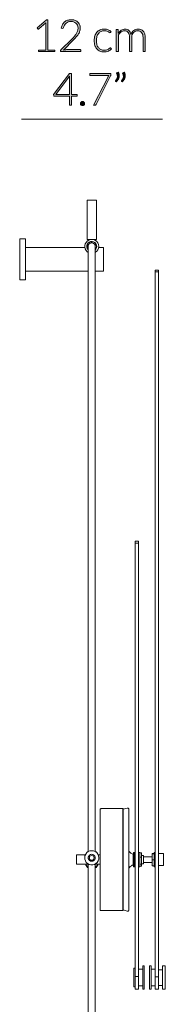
# Model space of a CAD drawing. Header units: inches. Extents: x 15 to 192, y -275 to -14.
# Tile 18 of 18: x 181 to 192, y -96 to -17. Entities that reach past the tile are written whole.
import ezdxf

# ---------------------------------------------------------------- set-up
doc = ezdxf.new("R2010")
doc.units = ezdxf.units.IN
doc.header["$MEASUREMENT"] = 0
doc.layers.add('Capa 1', color=7, linetype='Continuous')

# ---------------------------------------------------------------- blocks, each defined once
blk = doc.blocks.new('block 7')
at = {"layer": 'Capa 1'}
h = blk.add_hatch(color=250, dxfattribs=at)
h.dxf.hatch_style = 2
edge = h.paths.add_edge_path()
edge.add_spline(control_points=[(182.141, -19.025), (182.141, -19.025), (182.726, -19.025), (182.726, -19.025), (182.726, -19.025), (182.726, -16.959), (182.726, -16.959), (182.726, -16.918), (182.728, -16.875), (182.731, -16.829), (182.731, -16.829), (182.17, -17.328), (182.17, -17.328), (182.158, -17.339), (182.144, -17.344), (182.127, -17.344), (182.106, -17.344), (182.091, -17.337), (182.08, -17.322), (182.08, -17.322), (182.028, -17.25), (182.028, -17.25), (182.028, -17.25), (182.764, -16.601), (182.764, -16.601), (182.764, -16.601), (182.897, -16.601), (182.897, -16.601), (182.897, -16.601), (182.897, -19.025), (182.897, -19.025), (182.897, -19.025), (183.452, -19.025), (183.452, -19.025), (183.452, -19.025), (183.452, -19.156), (183.452, -19.156), (183.452, -19.156), (182.141, -19.156), (182.141, -19.156), (182.141, -19.156), (182.141, -19.025), (182.141, -19.025)], knot_values=[0, 0, 0, 0, 1, 1, 1, 2, 2, 2, 3, 3, 3, 4, 4, 4, 5, 5, 5, 6, 6, 6, 7, 7, 7, 8, 8, 8, 9, 9, 9, 10, 10, 10, 11, 11, 11, 12, 12, 12, 13, 13, 13, 14, 14, 14, 14], degree=3, periodic=1)
h = blk.add_hatch(color=250, dxfattribs=at)
h.dxf.hatch_style = 2
edge = h.paths.add_edge_path()
edge.add_spline(control_points=[(184.755, -16.583), (184.852, -16.583), (184.944, -16.597), (185.033, -16.625), (185.12, -16.653), (185.198, -16.696), (185.266, -16.753), (185.333, -16.809), (185.386, -16.881), (185.425, -16.967), (185.465, -17.052), (185.485, -17.153), (185.485, -17.268), (185.485, -17.364), (185.47, -17.453), (185.441, -17.535), (185.411, -17.617), (185.372, -17.696), (185.321, -17.772), (185.271, -17.847), (185.212, -17.921), (185.146, -17.992), (185.079, -18.063), (185.009, -18.136), (184.936, -18.21), (184.936, -18.21), (184.139, -19.023), (184.139, -19.023), (184.178, -19.014), (184.218, -19.007), (184.259, -19.002), (184.301, -18.997), (184.342, -18.995), (184.384, -18.995), (184.384, -18.995), (185.483, -18.995), (185.483, -18.995), (185.502, -18.995), (185.517, -19), (185.529, -19.012), (185.54, -19.023), (185.546, -19.038), (185.546, -19.056), (185.546, -19.056), (185.546, -19.156), (185.546, -19.156), (185.546, -19.156), (183.904, -19.156), (183.904, -19.156), (183.904, -19.156), (183.904, -19.095), (183.904, -19.095), (183.904, -19.082), (183.907, -19.069), (183.914, -19.055), (183.92, -19.041), (183.928, -19.029), (183.938, -19.02), (183.938, -19.02), (184.807, -18.14), (184.807, -18.14), (184.879, -18.067), (184.945, -17.996), (185.006, -17.928), (185.067, -17.86), (185.12, -17.791), (185.166, -17.721), (185.21, -17.652), (185.246, -17.58), (185.272, -17.507), (185.298, -17.434), (185.31, -17.356), (185.31, -17.273), (185.31, -17.18), (185.295, -17.099), (185.263, -17.03), (185.232, -16.961), (185.191, -16.904), (185.139, -16.86), (185.086, -16.815), (185.026, -16.782), (184.959, -16.761), (184.891, -16.739), (184.82, -16.728), (184.746, -16.728), (184.665, -16.728), (184.591, -16.741), (184.523, -16.765), (184.456, -16.79), (184.396, -16.824), (184.344, -16.868), (184.292, -16.911), (184.248, -16.964), (184.214, -17.024), (184.18, -17.085), (184.156, -17.151), (184.143, -17.223), (184.131, -17.265), (184.107, -17.286), (184.071, -17.286), (184.069, -17.286), (184.066, -17.286), (184.062, -17.285), (184.058, -17.284), (184.056, -17.284), (184.053, -17.284), (184.053, -17.284), (183.967, -17.27), (183.967, -17.27), (183.981, -17.161), (184.011, -17.064), (184.056, -16.978), (184.101, -16.893), (184.158, -16.821), (184.226, -16.762), (184.294, -16.704), (184.373, -16.659), (184.463, -16.628), (184.553, -16.598), (184.65, -16.583), (184.755, -16.583)], knot_values=[0, 0, 0, 0, 1, 1, 1, 2, 2, 2, 3, 3, 3, 4, 4, 4, 5, 5, 5, 6, 6, 6, 7, 7, 7, 8, 8, 8, 9, 9, 9, 10, 10, 10, 11, 11, 11, 12, 12, 12, 13, 13, 13, 14, 14, 14, 15, 15, 15, 16, 16, 16, 17, 17, 17, 18, 18, 18, 19, 19, 19, 20, 20, 20, 21, 21, 21, 22, 22, 22, 23, 23, 23, 24, 24, 24, 25, 25, 25, 26, 26, 26, 27, 27, 27, 28, 28, 28, 29, 29, 29, 30, 30, 30, 31, 31, 31, 32, 32, 32, 33, 33, 33, 34, 34, 34, 35, 35, 35, 36, 36, 36, 37, 37, 37, 38, 38, 38, 39, 39, 39, 40, 40, 40, 40], degree=3, periodic=1)
h = blk.add_hatch(color=250, dxfattribs=at)
h.dxf.hatch_style = 2
edge = h.paths.add_edge_path()
edge.add_spline(control_points=[(187.922, -17.606), (187.916, -17.612), (187.91, -17.617), (187.905, -17.621), (187.899, -17.626), (187.892, -17.628), (187.882, -17.628), (187.87, -17.628), (187.854, -17.62), (187.833, -17.603), (187.812, -17.587), (187.784, -17.569), (187.749, -17.55), (187.714, -17.531), (187.671, -17.513), (187.619, -17.497), (187.567, -17.481), (187.503, -17.473), (187.429, -17.473), (187.326, -17.473), (187.234, -17.491), (187.155, -17.528), (187.075, -17.564), (187.008, -17.617), (186.953, -17.685), (186.899, -17.754), (186.857, -17.836), (186.828, -17.933), (186.8, -18.031), (186.785, -18.14), (186.785, -18.261), (186.785, -18.387), (186.8, -18.498), (186.829, -18.595), (186.859, -18.692), (186.9, -18.774), (186.954, -18.841), (187.008, -18.907), (187.074, -18.958), (187.15, -18.993), (187.227, -19.028), (187.312, -19.045), (187.406, -19.045), (187.492, -19.045), (187.564, -19.035), (187.622, -19.014), (187.681, -18.994), (187.728, -18.972), (187.766, -18.948), (187.804, -18.924), (187.834, -18.902), (187.856, -18.881), (187.878, -18.861), (187.896, -18.851), (187.909, -18.851), (187.925, -18.851), (187.937, -18.857), (187.945, -18.869), (187.945, -18.869), (187.992, -18.926), (187.992, -18.926), (187.964, -18.962), (187.93, -18.996), (187.888, -19.027), (187.846, -19.058), (187.798, -19.085), (187.746, -19.108), (187.693, -19.131), (187.635, -19.148), (187.574, -19.161), (187.512, -19.174), (187.448, -19.18), (187.38, -19.18), (187.266, -19.18), (187.162, -19.159), (187.068, -19.118), (186.974, -19.076), (186.893, -19.016), (186.825, -18.938), (186.758, -18.859), (186.705, -18.763), (186.667, -18.649), (186.629, -18.535), (186.61, -18.406), (186.61, -18.261), (186.61, -18.124), (186.629, -17.999), (186.665, -17.887), (186.7, -17.774), (186.753, -17.677), (186.822, -17.595), (186.891, -17.514), (186.975, -17.45), (187.076, -17.405), (187.176, -17.361), (187.291, -17.338), (187.42, -17.338), (187.536, -17.338), (187.64, -17.357), (187.73, -17.394), (187.821, -17.431), (187.9, -17.481), (187.967, -17.545), (187.967, -17.545), (187.922, -17.606), (187.922, -17.606)], knot_values=[0, 0, 0, 0, 1, 1, 1, 2, 2, 2, 3, 3, 3, 4, 4, 4, 5, 5, 5, 6, 6, 6, 7, 7, 7, 8, 8, 8, 9, 9, 9, 10, 10, 10, 11, 11, 11, 12, 12, 12, 13, 13, 13, 14, 14, 14, 15, 15, 15, 16, 16, 16, 17, 17, 17, 18, 18, 18, 19, 19, 19, 20, 20, 20, 21, 21, 21, 22, 22, 22, 23, 23, 23, 24, 24, 24, 25, 25, 25, 26, 26, 26, 27, 27, 27, 28, 28, 28, 29, 29, 29, 30, 30, 30, 31, 31, 31, 32, 32, 32, 33, 33, 33, 34, 34, 34, 35, 35, 35, 35], degree=3, periodic=1)
h = blk.add_hatch(color=250, dxfattribs=at)
h.dxf.hatch_style = 2
edge = h.paths.add_edge_path()
edge.add_spline(control_points=[(188.381, -19.156), (188.381, -19.156), (188.381, -17.367), (188.381, -17.367), (188.381, -17.367), (188.474, -17.367), (188.474, -17.367), (188.505, -17.367), (188.523, -17.382), (188.528, -17.412), (188.528, -17.412), (188.544, -17.671), (188.544, -17.671), (188.579, -17.622), (188.616, -17.577), (188.656, -17.536), (188.695, -17.495), (188.737, -17.46), (188.783, -17.431), (188.827, -17.401), (188.875, -17.378), (188.926, -17.362), (188.977, -17.346), (189.031, -17.338), (189.088, -17.338), (189.218, -17.338), (189.322, -17.376), (189.4, -17.452), (189.478, -17.528), (189.531, -17.634), (189.558, -17.77), (189.58, -17.695), (189.61, -17.631), (189.649, -17.577), (189.688, -17.523), (189.733, -17.479), (189.783, -17.443), (189.833, -17.408), (189.888, -17.382), (189.947, -17.364), (190.007, -17.347), (190.067, -17.338), (190.13, -17.338), (190.218, -17.338), (190.298, -17.353), (190.368, -17.382), (190.439, -17.412), (190.499, -17.455), (190.549, -17.512), (190.599, -17.57), (190.637, -17.641), (190.663, -17.725), (190.689, -17.809), (190.703, -17.905), (190.703, -18.013), (190.703, -18.013), (190.703, -19.156), (190.703, -19.156), (190.703, -19.156), (190.532, -19.156), (190.532, -19.156), (190.532, -19.156), (190.532, -18.013), (190.532, -18.013), (190.532, -17.837), (190.494, -17.704), (190.418, -17.612), (190.343, -17.521), (190.235, -17.475), (190.095, -17.475), (190.032, -17.475), (189.973, -17.486), (189.916, -17.509), (189.859, -17.532), (189.808, -17.566), (189.764, -17.61), (189.721, -17.655), (189.686, -17.712), (189.66, -17.779), (189.634, -17.846), (189.622, -17.924), (189.622, -18.013), (189.622, -18.013), (189.622, -19.156), (189.622, -19.156), (189.622, -19.156), (189.451, -19.156), (189.451, -19.156), (189.451, -19.156), (189.451, -18.013), (189.451, -18.013), (189.451, -17.839), (189.416, -17.706), (189.346, -17.613), (189.277, -17.521), (189.175, -17.475), (189.042, -17.475), (188.945, -17.475), (188.855, -17.504), (188.773, -17.562), (188.69, -17.62), (188.616, -17.701), (188.551, -17.804), (188.551, -17.804), (188.551, -19.156), (188.551, -19.156), (188.551, -19.156), (188.381, -19.156), (188.381, -19.156)], knot_values=[0, 0, 0, 0, 1, 1, 1, 2, 2, 2, 3, 3, 3, 4, 4, 4, 5, 5, 5, 6, 6, 6, 7, 7, 7, 8, 8, 8, 9, 9, 9, 10, 10, 10, 11, 11, 11, 12, 12, 12, 13, 13, 13, 14, 14, 14, 15, 15, 15, 16, 16, 16, 17, 17, 17, 18, 18, 18, 19, 19, 19, 20, 20, 20, 21, 21, 21, 22, 22, 22, 23, 23, 23, 24, 24, 24, 25, 25, 25, 26, 26, 26, 27, 27, 27, 28, 28, 28, 29, 29, 29, 30, 30, 30, 31, 31, 31, 32, 32, 32, 33, 33, 33, 34, 34, 34, 35, 35, 35, 36, 36, 36, 36], degree=3, periodic=1)
h = blk.add_hatch(color=250, dxfattribs=at)
h.dxf.hatch_style = 2
edge = h.paths.add_edge_path()
edge.add_spline(control_points=[(184.774, -22.606), (184.774, -22.606), (185.239, -22.606), (185.239, -22.606), (185.239, -22.606), (185.239, -22.7), (185.239, -22.7), (185.239, -22.713), (185.236, -22.724), (185.228, -22.731), (185.22, -22.739), (185.208, -22.743), (185.191, -22.743), (185.191, -22.743), (184.774, -22.743), (184.774, -22.743), (184.774, -22.743), (184.774, -23.473), (184.774, -23.473), (184.774, -23.473), (184.619, -23.473), (184.619, -23.473), (184.619, -23.473), (184.619, -22.743), (184.619, -22.743), (184.619, -22.743), (183.419, -22.743), (183.419, -22.743), (183.401, -22.743), (183.387, -22.739), (183.378, -22.731), (183.368, -22.724), (183.361, -22.713), (183.358, -22.7), (183.358, -22.7), (183.342, -22.615), (183.342, -22.615), (183.342, -22.615), (184.621, -20.924), (184.621, -20.924), (184.621, -20.924), (184.774, -20.924), (184.774, -20.924), (184.774, -20.924), (184.774, -22.606), (184.774, -22.606)], knot_values=[0, 0, 0, 0, 1, 1, 1, 2, 2, 2, 3, 3, 3, 4, 4, 4, 5, 5, 5, 6, 6, 6, 7, 7, 7, 8, 8, 8, 9, 9, 9, 10, 10, 10, 11, 11, 11, 12, 12, 12, 13, 13, 13, 14, 14, 14, 15, 15, 15, 15], degree=3, periodic=1)
edge = h.paths.add_edge_path()
edge.add_spline(control_points=[(184.619, -21.273), (184.619, -21.253), (184.619, -21.231), (184.621, -21.209), (184.622, -21.186), (184.624, -21.163), (184.628, -21.139), (184.628, -21.139), (183.529, -22.606), (183.529, -22.606), (183.529, -22.606), (184.619, -22.606), (184.619, -22.606), (184.619, -22.606), (184.619, -21.273), (184.619, -21.273)], knot_values=[0, 0, 0, 0, 1, 1, 1, 2, 2, 2, 3, 3, 3, 4, 4, 4, 5, 5, 5, 5], degree=3, periodic=1)
h = blk.add_hatch(color=250, dxfattribs=at)
h.dxf.hatch_style = 2
edge = h.paths.add_edge_path()
edge.add_spline(control_points=[(187.951, -20.928), (187.951, -20.928), (187.951, -21.005), (187.951, -21.005), (187.951, -21.026), (187.949, -21.044), (187.945, -21.058), (187.941, -21.073), (187.936, -21.086), (187.93, -21.097), (187.93, -21.097), (186.763, -23.408), (186.763, -23.408), (186.753, -23.428), (186.74, -23.443), (186.724, -23.455), (186.708, -23.467), (186.686, -23.473), (186.66, -23.473), (186.66, -23.473), (186.543, -23.473), (186.543, -23.473), (186.543, -23.473), (187.718, -21.171), (187.718, -21.171), (187.733, -21.14), (187.752, -21.112), (187.774, -21.086), (187.774, -21.086), (186.306, -21.086), (186.306, -21.086), (186.293, -21.086), (186.281, -21.082), (186.273, -21.072), (186.264, -21.062), (186.259, -21.051), (186.259, -21.038), (186.259, -21.038), (186.259, -20.928), (186.259, -20.928), (186.259, -20.928), (187.951, -20.928), (187.951, -20.928)], knot_values=[0, 0, 0, 0, 1, 1, 1, 2, 2, 2, 3, 3, 3, 4, 4, 4, 5, 5, 5, 6, 6, 6, 7, 7, 7, 8, 8, 8, 9, 9, 9, 10, 10, 10, 11, 11, 11, 12, 12, 12, 13, 13, 13, 14, 14, 14, 14], degree=3, periodic=1)
h = blk.add_hatch(color=250, dxfattribs=at)
h.dxf.hatch_style = 2
edge = h.paths.add_edge_path()
edge.add_spline(control_points=[(188.543, -20.817), (188.57, -20.862), (188.589, -20.907), (188.601, -20.952), (188.613, -20.997), (188.619, -21.043), (188.619, -21.088), (188.619, -21.182), (188.596, -21.272), (188.55, -21.358), (188.505, -21.444), (188.445, -21.523), (188.372, -21.594), (188.372, -21.594), (188.322, -21.561), (188.322, -21.561), (188.313, -21.554), (188.309, -21.546), (188.309, -21.536), (188.309, -21.527), (188.313, -21.518), (188.32, -21.511), (188.366, -21.451), (188.403, -21.391), (188.434, -21.33), (188.463, -21.27), (188.478, -21.207), (188.478, -21.142), (188.478, -21.073), (188.457, -21.001), (188.415, -20.928), (188.41, -20.918), (188.406, -20.909), (188.406, -20.899), (188.406, -20.883), (188.415, -20.871), (188.434, -20.863), (188.434, -20.863), (188.543, -20.817), (188.543, -20.817)], knot_values=[0, 0, 0, 0, 1, 1, 1, 2, 2, 2, 3, 3, 3, 4, 4, 4, 5, 5, 5, 6, 6, 6, 7, 7, 7, 8, 8, 8, 9, 9, 9, 10, 10, 10, 11, 11, 11, 12, 12, 12, 13, 13, 13, 13], degree=3, periodic=1)
edge = h.paths.add_edge_path()
edge.add_spline(control_points=[(189.027, -20.817), (189.053, -20.862), (189.073, -20.907), (189.084, -20.952), (189.096, -20.997), (189.103, -21.043), (189.103, -21.088), (189.103, -21.182), (189.08, -21.272), (189.034, -21.358), (188.989, -21.444), (188.929, -21.523), (188.856, -21.594), (188.856, -21.594), (188.806, -21.561), (188.806, -21.561), (188.797, -21.554), (188.793, -21.546), (188.793, -21.536), (188.793, -21.527), (188.797, -21.518), (188.804, -21.511), (188.849, -21.451), (188.887, -21.391), (188.917, -21.33), (188.947, -21.27), (188.962, -21.207), (188.962, -21.142), (188.962, -21.073), (188.941, -21.001), (188.899, -20.928), (188.893, -20.918), (188.89, -20.909), (188.89, -20.899), (188.89, -20.883), (188.899, -20.871), (188.917, -20.863), (188.917, -20.863), (189.027, -20.817), (189.027, -20.817)], knot_values=[0, 0, 0, 0, 1, 1, 1, 2, 2, 2, 3, 3, 3, 4, 4, 4, 5, 5, 5, 6, 6, 6, 7, 7, 7, 8, 8, 8, 9, 9, 9, 10, 10, 10, 11, 11, 11, 12, 12, 12, 13, 13, 13, 13], degree=3, periodic=1)
h = blk.add_hatch(color=250, dxfattribs=at)
h.dxf.hatch_style = 2
edge = h.paths.add_edge_path()
edge.add_spline(control_points=[(185.504, -23.335), (185.504, -23.312), (185.508, -23.29), (185.516, -23.27), (185.525, -23.25), (185.536, -23.232), (185.551, -23.217), (185.566, -23.202), (185.584, -23.19), (185.603, -23.181), (185.623, -23.172), (185.645, -23.167), (185.669, -23.167), (185.692, -23.167), (185.713, -23.172), (185.734, -23.181), (185.754, -23.19), (185.772, -23.202), (185.787, -23.217), (185.802, -23.232), (185.814, -23.25), (185.823, -23.27), (185.832, -23.29), (185.836, -23.312), (185.836, -23.335), (185.836, -23.359), (185.832, -23.38), (185.823, -23.4), (185.814, -23.42), (185.802, -23.438), (185.787, -23.452), (185.772, -23.467), (185.754, -23.479), (185.734, -23.488), (185.713, -23.496), (185.692, -23.5), (185.669, -23.5), (185.622, -23.5), (185.583, -23.484), (185.551, -23.452), (185.519, -23.421), (185.504, -23.381), (185.504, -23.335)], knot_values=[0, 0, 0, 0, 1, 1, 1, 2, 2, 2, 3, 3, 3, 4, 4, 4, 5, 5, 5, 6, 6, 6, 7, 7, 7, 8, 8, 8, 9, 9, 9, 10, 10, 10, 11, 11, 11, 12, 12, 12, 13, 13, 13, 14, 14, 14, 14], degree=3, periodic=1)
at = {"layer": 'Capa 1', "lineweight": 0}
for points, knots in [([(182.141, -19.025), (182.141, -19.025), (182.726, -19.025), (182.726, -19.025), (182.726, -19.025), (182.726, -16.959), (182.726, -16.959), (182.726, -16.918), (182.728, -16.875), (182.731, -16.829), (182.731, -16.829), (182.17, -17.328), (182.17, -17.328), (182.158, -17.339), (182.144, -17.344), (182.127, -17.344), (182.106, -17.344), (182.091, -17.337), (182.08, -17.322), (182.08, -17.322), (182.028, -17.25), (182.028, -17.25), (182.028, -17.25), (182.764, -16.601), (182.764, -16.601), (182.764, -16.601), (182.897, -16.601), (182.897, -16.601), (182.897, -16.601), (182.897, -19.025), (182.897, -19.025), (182.897, -19.025), (183.452, -19.025), (183.452, -19.025), (183.452, -19.025), (183.452, -19.156), (183.452, -19.156), (183.452, -19.156), (182.141, -19.156), (182.141, -19.156), (182.141, -19.156), (182.141, -19.025), (182.141, -19.025)], [0, 0, 0, 0, 1, 1, 1, 2, 2, 2, 3, 3, 3, 4, 4, 4, 5, 5, 5, 6, 6, 6, 7, 7, 7, 8, 8, 8, 9, 9, 9, 10, 10, 10, 11, 11, 11, 12, 12, 12, 13, 13, 13, 14, 14, 14, 14]), ([(184.755, -16.583), (184.852, -16.583), (184.944, -16.597), (185.033, -16.625), (185.12, -16.653), (185.198, -16.696), (185.266, -16.753), (185.333, -16.809), (185.386, -16.881), (185.425, -16.967), (185.465, -17.052), (185.485, -17.153), (185.485, -17.268), (185.485, -17.364), (185.47, -17.453), (185.441, -17.535), (185.411, -17.617), (185.372, -17.696), (185.321, -17.772), (185.271, -17.847), (185.212, -17.921), (185.146, -17.992), (185.079, -18.063), (185.009, -18.136), (184.936, -18.21), (184.936, -18.21), (184.139, -19.023), (184.139, -19.023), (184.178, -19.014), (184.218, -19.007), (184.259, -19.002), (184.301, -18.997), (184.342, -18.995), (184.384, -18.995), (184.384, -18.995), (185.483, -18.995), (185.483, -18.995), (185.502, -18.995), (185.517, -19), (185.529, -19.012), (185.54, -19.023), (185.546, -19.038), (185.546, -19.056), (185.546, -19.056), (185.546, -19.156), (185.546, -19.156), (185.546, -19.156), (183.904, -19.156), (183.904, -19.156), (183.904, -19.156), (183.904, -19.095), (183.904, -19.095), (183.904, -19.082), (183.907, -19.069), (183.914, -19.055), (183.92, -19.041), (183.928, -19.029), (183.938, -19.02), (183.938, -19.02), (184.807, -18.14), (184.807, -18.14), (184.879, -18.067), (184.945, -17.996), (185.006, -17.928), (185.067, -17.86), (185.12, -17.791), (185.166, -17.721), (185.21, -17.652), (185.246, -17.58), (185.272, -17.507), (185.298, -17.434), (185.31, -17.356), (185.31, -17.273), (185.31, -17.18), (185.295, -17.099), (185.263, -17.03), (185.232, -16.961), (185.191, -16.904), (185.139, -16.86), (185.086, -16.815), (185.026, -16.782), (184.959, -16.761), (184.891, -16.739), (184.82, -16.728), (184.746, -16.728), (184.665, -16.728), (184.591, -16.741), (184.523, -16.765), (184.456, -16.79), (184.396, -16.824), (184.344, -16.868), (184.292, -16.911), (184.248, -16.964), (184.214, -17.024), (184.18, -17.085), (184.156, -17.151), (184.143, -17.223), (184.131, -17.265), (184.107, -17.286), (184.071, -17.286), (184.069, -17.286), (184.066, -17.286), (184.062, -17.285), (184.058, -17.284), (184.056, -17.284), (184.053, -17.284), (184.053, -17.284), (183.967, -17.27), (183.967, -17.27), (183.981, -17.161), (184.011, -17.064), (184.056, -16.978), (184.101, -16.893), (184.158, -16.821), (184.226, -16.762), (184.294, -16.704), (184.373, -16.659), (184.463, -16.628), (184.553, -16.598), (184.65, -16.583), (184.755, -16.583)], [0, 0, 0, 0, 1, 1, 1, 2, 2, 2, 3, 3, 3, 4, 4, 4, 5, 5, 5, 6, 6, 6, 7, 7, 7, 8, 8, 8, 9, 9, 9, 10, 10, 10, 11, 11, 11, 12, 12, 12, 13, 13, 13, 14, 14, 14, 15, 15, 15, 16, 16, 16, 17, 17, 17, 18, 18, 18, 19, 19, 19, 20, 20, 20, 21, 21, 21, 22, 22, 22, 23, 23, 23, 24, 24, 24, 25, 25, 25, 26, 26, 26, 27, 27, 27, 28, 28, 28, 29, 29, 29, 30, 30, 30, 31, 31, 31, 32, 32, 32, 33, 33, 33, 34, 34, 34, 35, 35, 35, 36, 36, 36, 37, 37, 37, 38, 38, 38, 39, 39, 39, 40, 40, 40, 40]), ([(187.922, -17.606), (187.916, -17.612), (187.91, -17.617), (187.905, -17.621), (187.899, -17.626), (187.892, -17.628), (187.882, -17.628), (187.87, -17.628), (187.854, -17.62), (187.833, -17.603), (187.812, -17.587), (187.784, -17.569), (187.749, -17.55), (187.714, -17.531), (187.671, -17.513), (187.619, -17.497), (187.567, -17.481), (187.503, -17.473), (187.429, -17.473), (187.326, -17.473), (187.234, -17.491), (187.155, -17.528), (187.075, -17.564), (187.008, -17.617), (186.953, -17.685), (186.899, -17.754), (186.857, -17.836), (186.828, -17.933), (186.8, -18.031), (186.785, -18.14), (186.785, -18.261), (186.785, -18.387), (186.8, -18.498), (186.829, -18.595), (186.859, -18.692), (186.9, -18.774), (186.954, -18.841), (187.008, -18.907), (187.074, -18.958), (187.15, -18.993), (187.227, -19.028), (187.312, -19.045), (187.406, -19.045), (187.492, -19.045), (187.564, -19.035), (187.622, -19.014), (187.681, -18.994), (187.728, -18.972), (187.766, -18.948), (187.804, -18.924), (187.834, -18.902), (187.856, -18.881), (187.878, -18.861), (187.896, -18.851), (187.909, -18.851), (187.925, -18.851), (187.937, -18.857), (187.945, -18.869), (187.945, -18.869), (187.992, -18.926), (187.992, -18.926), (187.964, -18.962), (187.93, -18.996), (187.888, -19.027), (187.846, -19.058), (187.798, -19.085), (187.746, -19.108), (187.693, -19.131), (187.635, -19.148), (187.574, -19.161), (187.512, -19.174), (187.448, -19.18), (187.38, -19.18), (187.266, -19.18), (187.162, -19.159), (187.068, -19.118), (186.974, -19.076), (186.893, -19.016), (186.825, -18.938), (186.758, -18.859), (186.705, -18.763), (186.667, -18.649), (186.629, -18.535), (186.61, -18.406), (186.61, -18.261), (186.61, -18.124), (186.629, -17.999), (186.665, -17.887), (186.7, -17.774), (186.753, -17.677), (186.822, -17.595), (186.891, -17.514), (186.975, -17.45), (187.076, -17.405), (187.176, -17.361), (187.291, -17.338), (187.42, -17.338), (187.536, -17.338), (187.64, -17.357), (187.73, -17.394), (187.821, -17.431), (187.9, -17.481), (187.967, -17.545), (187.967, -17.545), (187.922, -17.606), (187.922, -17.606)], [0, 0, 0, 0, 1, 1, 1, 2, 2, 2, 3, 3, 3, 4, 4, 4, 5, 5, 5, 6, 6, 6, 7, 7, 7, 8, 8, 8, 9, 9, 9, 10, 10, 10, 11, 11, 11, 12, 12, 12, 13, 13, 13, 14, 14, 14, 15, 15, 15, 16, 16, 16, 17, 17, 17, 18, 18, 18, 19, 19, 19, 20, 20, 20, 21, 21, 21, 22, 22, 22, 23, 23, 23, 24, 24, 24, 25, 25, 25, 26, 26, 26, 27, 27, 27, 28, 28, 28, 29, 29, 29, 30, 30, 30, 31, 31, 31, 32, 32, 32, 33, 33, 33, 34, 34, 34, 35, 35, 35, 35]), ([(188.381, -19.156), (188.381, -19.156), (188.381, -17.367), (188.381, -17.367), (188.381, -17.367), (188.474, -17.367), (188.474, -17.367), (188.505, -17.367), (188.523, -17.382), (188.528, -17.412), (188.528, -17.412), (188.544, -17.671), (188.544, -17.671), (188.579, -17.622), (188.616, -17.577), (188.656, -17.536), (188.695, -17.495), (188.737, -17.46), (188.783, -17.431), (188.827, -17.401), (188.875, -17.378), (188.926, -17.362), (188.977, -17.346), (189.031, -17.338), (189.088, -17.338), (189.218, -17.338), (189.322, -17.376), (189.4, -17.452), (189.478, -17.528), (189.531, -17.634), (189.558, -17.77), (189.58, -17.695), (189.61, -17.631), (189.649, -17.577), (189.688, -17.523), (189.733, -17.479), (189.783, -17.443), (189.833, -17.408), (189.888, -17.382), (189.947, -17.364), (190.007, -17.347), (190.067, -17.338), (190.13, -17.338), (190.218, -17.338), (190.298, -17.353), (190.368, -17.382), (190.439, -17.412), (190.499, -17.455), (190.549, -17.512), (190.599, -17.57), (190.637, -17.641), (190.663, -17.725), (190.689, -17.809), (190.703, -17.905), (190.703, -18.013), (190.703, -18.013), (190.703, -19.156), (190.703, -19.156), (190.703, -19.156), (190.532, -19.156), (190.532, -19.156), (190.532, -19.156), (190.532, -18.013), (190.532, -18.013), (190.532, -17.837), (190.494, -17.704), (190.418, -17.612), (190.343, -17.521), (190.235, -17.475), (190.095, -17.475), (190.032, -17.475), (189.973, -17.486), (189.916, -17.509), (189.859, -17.532), (189.808, -17.566), (189.764, -17.61), (189.721, -17.655), (189.686, -17.712), (189.66, -17.779), (189.634, -17.846), (189.622, -17.924), (189.622, -18.013), (189.622, -18.013), (189.622, -19.156), (189.622, -19.156), (189.622, -19.156), (189.451, -19.156), (189.451, -19.156), (189.451, -19.156), (189.451, -18.013), (189.451, -18.013), (189.451, -17.839), (189.416, -17.706), (189.346, -17.613), (189.277, -17.521), (189.175, -17.475), (189.042, -17.475), (188.945, -17.475), (188.855, -17.504), (188.773, -17.562), (188.69, -17.62), (188.616, -17.701), (188.551, -17.804), (188.551, -17.804), (188.551, -19.156), (188.551, -19.156), (188.551, -19.156), (188.381, -19.156), (188.381, -19.156)], [0, 0, 0, 0, 1, 1, 1, 2, 2, 2, 3, 3, 3, 4, 4, 4, 5, 5, 5, 6, 6, 6, 7, 7, 7, 8, 8, 8, 9, 9, 9, 10, 10, 10, 11, 11, 11, 12, 12, 12, 13, 13, 13, 14, 14, 14, 15, 15, 15, 16, 16, 16, 17, 17, 17, 18, 18, 18, 19, 19, 19, 20, 20, 20, 21, 21, 21, 22, 22, 22, 23, 23, 23, 24, 24, 24, 25, 25, 25, 26, 26, 26, 27, 27, 27, 28, 28, 28, 29, 29, 29, 30, 30, 30, 31, 31, 31, 32, 32, 32, 33, 33, 33, 34, 34, 34, 35, 35, 35, 36, 36, 36, 36]), ([(184.774, -22.606), (184.774, -22.606), (185.239, -22.606), (185.239, -22.606), (185.239, -22.606), (185.239, -22.7), (185.239, -22.7), (185.239, -22.713), (185.236, -22.724), (185.228, -22.731), (185.22, -22.739), (185.208, -22.743), (185.191, -22.743), (185.191, -22.743), (184.774, -22.743), (184.774, -22.743), (184.774, -22.743), (184.774, -23.473), (184.774, -23.473), (184.774, -23.473), (184.619, -23.473), (184.619, -23.473), (184.619, -23.473), (184.619, -22.743), (184.619, -22.743), (184.619, -22.743), (183.419, -22.743), (183.419, -22.743), (183.401, -22.743), (183.387, -22.739), (183.378, -22.731), (183.368, -22.724), (183.361, -22.713), (183.358, -22.7), (183.358, -22.7), (183.342, -22.615), (183.342, -22.615), (183.342, -22.615), (184.621, -20.924), (184.621, -20.924), (184.621, -20.924), (184.774, -20.924), (184.774, -20.924), (184.774, -20.924), (184.774, -22.606), (184.774, -22.606)], [0, 0, 0, 0, 1, 1, 1, 2, 2, 2, 3, 3, 3, 4, 4, 4, 5, 5, 5, 6, 6, 6, 7, 7, 7, 8, 8, 8, 9, 9, 9, 10, 10, 10, 11, 11, 11, 12, 12, 12, 13, 13, 13, 14, 14, 14, 15, 15, 15, 15]), ([(184.619, -21.273), (184.619, -21.253), (184.619, -21.231), (184.621, -21.209), (184.622, -21.186), (184.624, -21.163), (184.628, -21.139), (184.628, -21.139), (183.529, -22.606), (183.529, -22.606), (183.529, -22.606), (184.619, -22.606), (184.619, -22.606), (184.619, -22.606), (184.619, -21.273), (184.619, -21.273)], [0, 0, 0, 0, 1, 1, 1, 2, 2, 2, 3, 3, 3, 4, 4, 4, 5, 5, 5, 5]), ([(187.951, -20.928), (187.951, -20.928), (187.951, -21.005), (187.951, -21.005), (187.951, -21.026), (187.949, -21.044), (187.945, -21.058), (187.941, -21.073), (187.936, -21.086), (187.93, -21.097), (187.93, -21.097), (186.763, -23.408), (186.763, -23.408), (186.753, -23.428), (186.74, -23.443), (186.724, -23.455), (186.708, -23.467), (186.686, -23.473), (186.66, -23.473), (186.66, -23.473), (186.543, -23.473), (186.543, -23.473), (186.543, -23.473), (187.718, -21.171), (187.718, -21.171), (187.733, -21.14), (187.752, -21.112), (187.774, -21.086), (187.774, -21.086), (186.306, -21.086), (186.306, -21.086), (186.293, -21.086), (186.281, -21.082), (186.273, -21.072), (186.264, -21.062), (186.259, -21.051), (186.259, -21.038), (186.259, -21.038), (186.259, -20.928), (186.259, -20.928), (186.259, -20.928), (187.951, -20.928), (187.951, -20.928)], [0, 0, 0, 0, 1, 1, 1, 2, 2, 2, 3, 3, 3, 4, 4, 4, 5, 5, 5, 6, 6, 6, 7, 7, 7, 8, 8, 8, 9, 9, 9, 10, 10, 10, 11, 11, 11, 12, 12, 12, 13, 13, 13, 14, 14, 14, 14]), ([(188.543, -20.817), (188.57, -20.862), (188.589, -20.907), (188.601, -20.952), (188.613, -20.997), (188.619, -21.043), (188.619, -21.088), (188.619, -21.182), (188.596, -21.272), (188.55, -21.358), (188.505, -21.444), (188.445, -21.523), (188.372, -21.594), (188.372, -21.594), (188.322, -21.561), (188.322, -21.561), (188.313, -21.554), (188.309, -21.546), (188.309, -21.536), (188.309, -21.527), (188.313, -21.518), (188.32, -21.511), (188.366, -21.451), (188.403, -21.391), (188.434, -21.33), (188.463, -21.27), (188.478, -21.207), (188.478, -21.142), (188.478, -21.073), (188.457, -21.001), (188.415, -20.928), (188.41, -20.918), (188.406, -20.909), (188.406, -20.899), (188.406, -20.883), (188.415, -20.871), (188.434, -20.863), (188.434, -20.863), (188.543, -20.817), (188.543, -20.817)], [0, 0, 0, 0, 1, 1, 1, 2, 2, 2, 3, 3, 3, 4, 4, 4, 5, 5, 5, 6, 6, 6, 7, 7, 7, 8, 8, 8, 9, 9, 9, 10, 10, 10, 11, 11, 11, 12, 12, 12, 13, 13, 13, 13]), ([(189.027, -20.817), (189.053, -20.862), (189.073, -20.907), (189.084, -20.952), (189.096, -20.997), (189.103, -21.043), (189.103, -21.088), (189.103, -21.182), (189.08, -21.272), (189.034, -21.358), (188.989, -21.444), (188.929, -21.523), (188.856, -21.594), (188.856, -21.594), (188.806, -21.561), (188.806, -21.561), (188.797, -21.554), (188.793, -21.546), (188.793, -21.536), (188.793, -21.527), (188.797, -21.518), (188.804, -21.511), (188.849, -21.451), (188.887, -21.391), (188.917, -21.33), (188.947, -21.27), (188.962, -21.207), (188.962, -21.142), (188.962, -21.073), (188.941, -21.001), (188.899, -20.928), (188.893, -20.918), (188.89, -20.909), (188.89, -20.899), (188.89, -20.883), (188.899, -20.871), (188.917, -20.863), (188.917, -20.863), (189.027, -20.817), (189.027, -20.817)], [0, 0, 0, 0, 1, 1, 1, 2, 2, 2, 3, 3, 3, 4, 4, 4, 5, 5, 5, 6, 6, 6, 7, 7, 7, 8, 8, 8, 9, 9, 9, 10, 10, 10, 11, 11, 11, 12, 12, 12, 13, 13, 13, 13]), ([(185.504, -23.335), (185.504, -23.312), (185.508, -23.29), (185.516, -23.27), (185.525, -23.25), (185.536, -23.232), (185.551, -23.217), (185.566, -23.202), (185.584, -23.19), (185.603, -23.181), (185.623, -23.172), (185.645, -23.167), (185.669, -23.167), (185.692, -23.167), (185.713, -23.172), (185.734, -23.181), (185.754, -23.19), (185.772, -23.202), (185.787, -23.217), (185.802, -23.232), (185.814, -23.25), (185.823, -23.27), (185.832, -23.29), (185.836, -23.312), (185.836, -23.335), (185.836, -23.359), (185.832, -23.38), (185.823, -23.4), (185.814, -23.42), (185.802, -23.438), (185.787, -23.452), (185.772, -23.467), (185.754, -23.479), (185.734, -23.488), (185.713, -23.496), (185.692, -23.5), (185.669, -23.5), (185.622, -23.5), (185.583, -23.484), (185.551, -23.452), (185.519, -23.421), (185.504, -23.381), (185.504, -23.335)], [0, 0, 0, 0, 1, 1, 1, 2, 2, 2, 3, 3, 3, 4, 4, 4, 5, 5, 5, 6, 6, 6, 7, 7, 7, 8, 8, 8, 9, 9, 9, 10, 10, 10, 11, 11, 11, 12, 12, 12, 13, 13, 13, 14, 14, 14, 14])]:
    blk.add_open_spline(points, degree=3, knots=knots, dxfattribs=at)

msp = doc.modelspace()

# ---------------------------------------------------------------- linework, layer by layer
at = {"layer": 'Capa 1', "color": 250, "lineweight": 13}
msp.add_lwpolyline([(180.756, -24.598), (192.101, -24.598)], dxfattribs=at)
at = {"layer": 'Capa 1', "color": 250, "lineweight": 5}
for points in [[(186.79, -31.113), (186.79, -31.113), (186.757, -31.113), (186.69, -31.113), (186.606, -31.113), (186.506, -31.113), (186.389, -31.113), (186.271, -31.113), (186.172, -31.113), (186.104, -31.113), (186.052, -31.113), (186.037, -31.113)], [(186.037, -31.113), (186.037, -34.275)], [(186.79, -34.275), (186.79, -31.113)], [(180.627, -34.225), (180.627, -34.241), (180.627, -34.292), (180.627, -34.359), (180.627, -34.476), (180.627, -34.61), (180.627, -34.778)], [(181.096, -34.225), (180.627, -34.225)], [(180.627, -34.778), (180.627, -34.962), (180.627, -35.18), (180.627, -35.398), (180.627, -35.632), (180.627, -35.866), (180.627, -36.1), (180.627, -36.335), (180.627, -36.552), (180.627, -36.77), (180.627, -36.955), (180.627, -37.122), (180.627, -37.273), (180.627, -37.391), (180.627, -37.473), (180.627, -37.525), (180.627, -37.542)], [(181.096, -34.225), (181.096, -34.241), (181.096, -34.292), (181.096, -34.359), (181.096, -34.476), (181.096, -34.61), (181.096, -34.778)], [(181.096, -34.778), (181.096, -34.962), (181.096, -35.18), (181.096, -35.398), (181.096, -35.632), (181.096, -35.866), (181.096, -36.1), (181.096, -36.335), (181.096, -36.552), (181.096, -36.77), (181.096, -36.955), (181.096, -37.122), (181.096, -37.273), (181.096, -37.391), (181.096, -37.473), (181.096, -37.525), (181.096, -37.542)], [(186.975, -34.845), (186.958, -34.694), (186.908, -34.56), (186.824, -34.443), (186.723, -34.359), (186.59, -34.292), (186.455, -34.275), (186.305, -34.275), (186.172, -34.325), (186.052, -34.41), (185.954, -34.51), (185.886, -34.627), (185.853, -34.761), (185.853, -34.911), (185.886, -35.046), (185.954, -35.18), (186.052, -35.28), (186.12, -35.331)], [(186.12, -35.128), (186.12, -35.112), (186.052, -35.013), (186.022, -34.895), (186.022, -34.778), (186.052, -34.66), (186.12, -34.56), (186.203, -34.493), (186.321, -34.443), (186.439, -34.443), (186.556, -34.46), (186.656, -34.527), (186.741, -34.61), (186.79, -34.728), (186.824, -34.845)], [(186.79, -34.275), (186.79, -34.275), (186.757, -34.275), (186.69, -34.275), (186.606, -34.275), (186.506, -34.275), (186.389, -34.275), (186.271, -34.275), (186.172, -34.275), (186.104, -34.275), (186.052, -34.275), (186.037, -34.275)], [(186.79, -34.845), (186.775, -34.728), (186.723, -34.627), (186.656, -34.542), (186.556, -34.493), (186.439, -34.46), (186.321, -34.476), (186.221, -34.51), (186.136, -34.577), (186.071, -34.678), (186.037, -34.778), (186.037, -34.895), (186.071, -35.013), (186.12, -35.079)], [(186.087, -34.275), (186.087, -34.376)], [(186.12, -34.845), (186.136, -34.744), (186.187, -34.66), (186.271, -34.594), (186.373, -34.56), (186.455, -34.56), (186.556, -34.594), (186.624, -34.66), (186.673, -34.744), (186.69, -34.845)], [(186.12, -34.845), (186.12, -34.945), (186.12, -35.128), (186.12, -35.398), (186.12, -35.748), (186.12, -36.151), (186.12, -36.603), (186.12, -37.105), (186.12, -37.658), (186.12, -38.328), (186.12, -39.031), (186.12, -39.769), (186.12, -40.538), (186.12, -41.309), (186.12, -42.096), (186.12, -42.883), (186.12, -43.753), (186.12, -44.625), (186.12, -45.463), (186.12, -46.266), (186.12, -47.036), (186.12, -47.823), (186.12, -48.628), (186.12, -50.15), (186.12, -51.758), (186.12, -53.45), (186.12, -55.158), (186.12, -56.933), (186.12, -58.776), (186.12, -60.684), (186.12, -62.645), (186.12, -64.654), (186.12, -66.698), (186.12, -68.774), (186.12, -70.884), (186.12, -73.028), (186.12, -75.187), (186.12, -77.363), (186.12, -79.541), (186.12, -81.753), (186.12, -83.594)], [(186.69, -83.577), (186.69, -82.255), (186.69, -80.061), (186.69, -77.866), (186.69, -75.673), (186.69, -73.513), (186.69, -71.368), (186.69, -69.258), (186.69, -67.2), (186.69, -65.223), (186.69, -63.313), (186.69, -61.471), (186.69, -59.696), (186.69, -58.005), (186.69, -57.085), (186.69, -56.196), (186.69, -55.325), (186.69, -54.489), (186.69, -53.618), (186.69, -52.679), (186.69, -51.691), (186.69, -50.737), (186.69, -49.749), (186.69, -48.727), (186.69, -47.673), (186.69, -46.601), (186.69, -45.513), (186.69, -44.457), (186.69, -43.403), (186.69, -42.363), (186.69, -41.342), (186.69, -40.354), (186.69, -39.417), (186.69, -38.529), (186.69, -37.876), (186.69, -37.257), (186.69, -36.702), (186.69, -36.218), (186.69, -35.781), (186.69, -35.431), (186.69, -35.146), (186.69, -34.945), (186.69, -34.845)], [(186.824, -34.845), (186.79, -34.962), (186.741, -35.063), (186.707, -35.128)], [(186.707, -35.331), (186.723, -35.313), (186.824, -35.23), (186.908, -35.112), (186.958, -34.978), (186.975, -34.845)], [(186.707, -35.096), (186.723, -35.046), (186.775, -34.945), (186.79, -34.845)], [(186.741, -34.376), (186.741, -34.275)], [(185.853, -34.929), (181.096, -34.929)], [(187.361, -34.929), (186.975, -34.929)], [(187.361, -34.929), (187.361, -34.945), (187.361, -34.996), (187.361, -35.079), (187.361, -35.196), (187.361, -35.331), (187.361, -35.498), (187.361, -35.667), (187.361, -35.832), (187.361, -36.017), (187.361, -36.201), (187.361, -36.352), (187.361, -36.502), (187.361, -36.636), (187.361, -36.72), (187.361, -36.787), (187.361, -36.837)], [(181.096, -36.837), (186.12, -36.837)], [(186.69, -36.837), (187.361, -36.837)], [(191.497, -36.888), (191.497, -36.821), (191.497, -36.787), (191.497, -36.753), (191.497, -36.737)], [(191.782, -36.737), (191.497, -36.737)], [(191.497, -36.888), (191.497, -93.658)], [(191.497, -36.888), (191.782, -36.888)], [(191.782, -36.888), (191.782, -36.821), (191.782, -36.787), (191.782, -36.753), (191.782, -36.737)], [(191.782, -36.888), (191.782, -93.658)], [(180.627, -37.542), (181.096, -37.542)], [(189.888, -58.725), (189.888, -58.658), (189.888, -58.625), (189.888, -58.59), (189.888, -58.574)], [(190.174, -58.574), (189.888, -58.574)], [(190.174, -58.725), (190.174, -58.658), (190.174, -58.625), (190.174, -58.59), (190.174, -58.574)], [(189.888, -93.625), (189.888, -58.725)], [(189.888, -58.725), (190.174, -58.725)], [(190.174, -93.625), (190.174, -58.725)], [(189.27, -80.061), (188.934, -80.16)], [(189.385, -80.16), (189.385, -80.127), (189.385, -80.11), (189.368, -80.095), (189.352, -80.076), (189.335, -80.076), (189.319, -80.061), (189.303, -80.061), (189.27, -80.061)], [(187.175, -80.095), (187.16, -80.095), (187.141, -80.11), (187.125, -80.11), (187.107, -80.127), (187.093, -80.144), (187.093, -80.16), (187.076, -80.177), (187.076, -80.195)], [(187.076, -80.261), (187.076, -80.211), (187.076, -80.195)], [(187.076, -88.233), (187.076, -88.217), (187.076, -88.182), (187.076, -88.116), (187.076, -88.015), (187.076, -87.882), (187.076, -87.731), (187.076, -87.529), (187.076, -87.312), (187.076, -87.078), (187.076, -86.809), (187.076, -86.527), (187.076, -86.205), (187.076, -85.888), (187.076, -85.536), (187.076, -85.202), (187.076, -84.834), (187.076, -84.465), (187.076, -84.113), (187.076, -83.745), (187.076, -83.376), (187.076, -83.025), (187.076, -82.69), (187.076, -82.354), (187.076, -82.037), (187.076, -81.736), (187.076, -81.468), (187.076, -81.2), (187.076, -80.982), (187.076, -80.779), (187.076, -80.597), (187.076, -80.445), (187.076, -80.345), (187.076, -80.261)], [(188.916, -80.095), (187.175, -80.095)], [(188.916, -80.16), (188.916, -80.11), (188.916, -80.095)], [(188.934, -80.11), (188.934, -80.11), (188.934, -80.095), (188.916, -80.095)], [(188.916, -88.317), (188.916, -88.317), (188.916, -88.284), (188.916, -88.217), (188.916, -88.116), (188.916, -87.982), (188.916, -87.815), (188.916, -87.613), (188.916, -87.396), (188.916, -87.145), (188.916, -86.859), (188.916, -86.575), (188.916, -86.258), (188.916, -85.922), (188.916, -85.57), (188.916, -85.218), (188.916, -84.85), (188.916, -84.482), (188.916, -84.113), (188.916, -83.729), (188.916, -83.359), (188.916, -83.007), (188.916, -82.656), (188.916, -82.305), (188.916, -81.986), (188.916, -81.683), (188.916, -81.4), (188.916, -81.132), (188.916, -80.898), (188.916, -80.696), (188.916, -80.513), (188.916, -80.362), (188.916, -80.245), (188.916, -80.16)], [(188.934, -80.11), (188.934, -80.127), (188.934, -80.177)], [(188.934, -80.16), (188.934, -80.16), (188.934, -80.195), (188.934, -80.245), (188.934, -80.345), (188.934, -80.479), (188.934, -80.628), (188.934, -80.814), (188.934, -81.031), (188.934, -81.283), (188.934, -81.55), (188.934, -81.835), (188.934, -82.154), (188.934, -82.472), (188.934, -82.808), (188.934, -83.16), (188.934, -83.527), (188.934, -83.896), (188.934, -84.264), (188.934, -84.633), (188.934, -85.001), (188.934, -85.354), (188.934, -85.704), (188.934, -86.04), (188.934, -86.357), (188.934, -86.659), (188.934, -86.944), (188.934, -87.211), (188.934, -87.445), (188.934, -87.647), (188.934, -87.831), (188.934, -87.982), (188.934, -88.099), (188.934, -88.182), (188.934, -88.25), (188.934, -88.267)], [(188.934, -80.177), (188.934, -80.261), (188.934, -80.378), (188.934, -80.53), (188.934, -80.696), (188.934, -80.914), (188.934, -81.149), (188.934, -81.4), (188.934, -81.683), (188.934, -81.986), (188.934, -82.321), (188.934, -82.656), (188.934, -83.007), (188.934, -83.359), (188.934, -83.729), (188.934, -84.113), (188.934, -84.482), (188.934, -84.85), (188.934, -85.218), (188.934, -85.57), (188.934, -85.922), (188.934, -86.258), (188.934, -86.558), (188.934, -86.859), (188.934, -87.127), (188.934, -87.378), (188.934, -87.613), (188.934, -87.798), (188.934, -87.965), (188.934, -88.099), (188.934, -88.199), (188.934, -88.267), (188.934, -88.3), (188.934, -88.317)], [(189.385, -80.16), (189.385, -80.16), (189.385, -80.195), (189.385, -80.245), (189.385, -80.345), (189.385, -80.479), (189.385, -80.628), (189.385, -80.814), (189.385, -81.031), (189.385, -81.283), (189.385, -81.55), (189.385, -81.835), (189.385, -82.154), (189.385, -82.472), (189.385, -82.808), (189.385, -83.16), (189.385, -83.527), (189.385, -83.896), (189.385, -84.264), (189.385, -84.633), (189.385, -85.001), (189.385, -85.354), (189.385, -85.704), (189.385, -86.04), (189.385, -86.357), (189.385, -86.659), (189.385, -86.944), (189.385, -87.211), (189.385, -87.445), (189.385, -87.647), (189.385, -87.831), (189.385, -87.982), (189.385, -88.099), (189.385, -88.182), (189.385, -88.25), (189.385, -88.267)], [(185.182, -83.829), (185.182, -83.829), (185.182, -83.862), (185.182, -83.912), (185.182, -83.995), (185.182, -84.098), (185.182, -84.215)], [(185.902, -83.829), (185.182, -83.829)], [(186.406, -83.494), (186.556, -83.51), (186.69, -83.561), (186.808, -83.644), (186.89, -83.761), (186.958, -83.896), (186.975, -84.029), (186.975, -84.18), (186.925, -84.314), (186.858, -84.432), (186.741, -84.531), (186.624, -84.599), (186.488, -84.633), (186.339, -84.633), (186.203, -84.599), (186.071, -84.531), (185.969, -84.432), (185.902, -84.314), (185.853, -84.18), (185.853, -84.029), (185.869, -83.896), (185.935, -83.761), (186.022, -83.644), (186.136, -83.561), (186.271, -83.51), (186.406, -83.494)], [(186.037, -83.594), (186.037, -83.594), (186.071, -83.594), (186.104, -83.594)], [(186.037, -83.594), (186.037, -83.644)], [(186.406, -83.779), (186.506, -83.795), (186.59, -83.846), (186.656, -83.93), (186.69, -84.012), (186.69, -84.113), (186.656, -84.215), (186.59, -84.28), (186.506, -84.33), (186.406, -84.347), (186.321, -84.33), (186.238, -84.28), (186.172, -84.215), (186.136, -84.113), (186.136, -84.012), (186.172, -83.93), (186.238, -83.846), (186.321, -83.795), (186.406, -83.779)], [(186.406, -84.264), (186.488, -84.248), (186.539, -84.197), (186.59, -84.146), (186.606, -84.064), (186.59, -83.995), (186.539, -83.93), (186.488, -83.896), (186.406, -83.877), (186.339, -83.896), (186.271, -83.93), (186.238, -83.995), (186.221, -84.064), (186.238, -84.146), (186.271, -84.197), (186.339, -84.248), (186.406, -84.264)], [(186.723, -83.594), (186.723, -83.594), (186.775, -83.594)], [(186.775, -83.594), (186.79, -83.594)], [(186.79, -83.644), (186.79, -83.594)], [(187.076, -83.829), (186.925, -83.829)], [(189.738, -83.761), (189.67, -83.745), (189.606, -83.729), (189.555, -83.695), (189.504, -83.644), (189.454, -83.594), (189.42, -83.527), (189.402, -83.478), (189.385, -83.409)], [(189.738, -84.65), (189.738, -84.65), (189.738, -84.616), (189.738, -84.566), (189.738, -84.465), (189.738, -84.364), (189.738, -84.23), (189.738, -84.113), (189.738, -83.995), (189.738, -83.896), (189.738, -83.813), (189.738, -83.779), (189.738, -83.761)], [(189.772, -83.813), (189.772, -83.795), (189.772, -83.779), (189.755, -83.779), (189.755, -83.761), (189.738, -83.761)], [(189.772, -84.782), (189.772, -84.782), (189.772, -84.766), (189.772, -84.7), (189.772, -84.616), (189.772, -84.514), (189.772, -84.382), (189.772, -84.248), (189.772, -84.098), (189.772, -83.961), (189.772, -83.846), (189.772, -83.745), (189.772, -83.678), (189.772, -83.644)], [(189.855, -83.644), (189.772, -83.644)], [(189.855, -84.782), (189.855, -84.782), (189.855, -84.766), (189.855, -84.7), (189.855, -84.616), (189.855, -84.514), (189.855, -84.382), (189.855, -84.248), (189.855, -84.098), (189.855, -83.961), (189.855, -83.846), (189.855, -83.745), (189.855, -83.678), (189.855, -83.644)], [(189.888, -83.877), (189.855, -83.877)], [(190.275, -83.644), (190.174, -83.644)], [(190.275, -83.644), (190.275, -83.644), (190.275, -83.695), (190.275, -83.761), (190.275, -83.862), (190.275, -83.995), (190.275, -84.13), (190.275, -84.28), (190.275, -84.415), (190.275, -84.531), (190.275, -84.65), (190.275, -84.716), (190.275, -84.766), (190.275, -84.782)], [(190.275, -83.661), (190.408, -83.661)], [(190.275, -84.012), (190.408, -84.012)], [(190.408, -84.012), (190.408, -83.661)], [(190.557, -83.877), (190.408, -83.877)], [(190.408, -84.566), (190.408, -84.012)], [(190.557, -83.877), (190.557, -83.877), (190.557, -83.93), (190.557, -83.995), (190.557, -84.098), (190.557, -84.197), (190.557, -84.314), (190.557, -84.398), (190.557, -84.482), (190.557, -84.531), (190.557, -84.548)], [(191.261, -83.979), (190.557, -83.979)], [(191.261, -83.745), (191.261, -83.729)], [(191.261, -83.729), (191.413, -83.729)], [(191.261, -84.23), (191.261, -83.745)], [(191.261, -83.745), (191.413, -83.745)], [(191.413, -83.644), (191.413, -83.644), (191.413, -83.661), (191.413, -83.711), (191.413, -83.813), (191.413, -83.912), (191.413, -84.046), (191.413, -84.197), (191.413, -84.33), (191.413, -84.465), (191.413, -84.582), (191.413, -84.683), (191.413, -84.749), (191.413, -84.782)], [(191.497, -83.644), (191.413, -83.644)], [(192.167, -83.729), (191.782, -83.729)], [(192.167, -83.729), (192.167, -83.745), (192.167, -83.779), (192.167, -83.846), (192.167, -83.946), (192.167, -84.064), (192.167, -84.18), (192.167, -84.314), (192.167, -84.432), (192.167, -84.531), (192.167, -84.616), (192.167, -84.665), (192.167, -84.683)], [(185.182, -84.215), (185.182, -84.314), (185.182, -84.432), (185.182, -84.498), (185.182, -84.566), (185.182, -84.582)], [(185.182, -84.582), (186.12, -84.582)], [(185.902, -84.582), (185.935, -84.65), (186.022, -84.766), (186.12, -84.85)], [(185.92, -84.582), (185.954, -84.65), (186.037, -84.749), (186.12, -84.817)], [(186.037, -84.498), (186.037, -84.548)], [(186.037, -84.548), (186.037, -84.548), (186.071, -84.548), (186.104, -84.548)], [(186.037, -84.782), (186.037, -84.834)], [(186.12, -84.548), (186.12, -86.156), (186.12, -88.366), (186.12, -90.561), (186.12, -92.737), (186.12, -94.899), (186.12, -97.041)], [(186.69, -97.527), (186.69, -95.401), (186.69, -93.239), (186.69, -91.063), (186.69, -88.871), (186.69, -86.675), (186.69, -84.548)], [(186.69, -84.582), (187.076, -84.582)], [(186.707, -84.817), (186.79, -84.749), (186.874, -84.65), (186.908, -84.582)], [(186.707, -84.85), (186.808, -84.766), (186.89, -84.65), (186.925, -84.582)], [(186.723, -84.548), (186.723, -84.548), (186.775, -84.548)], [(186.775, -84.548), (186.79, -84.548)], [(186.79, -84.548), (186.79, -84.498)], [(186.79, -84.834), (186.79, -84.782)], [(189.385, -85.018), (189.402, -84.951), (189.42, -84.885), (189.454, -84.834), (189.504, -84.766), (189.555, -84.732), (189.606, -84.7), (189.67, -84.665), (189.738, -84.65)], [(189.738, -84.65), (189.738, -84.65), (189.755, -84.65), (189.755, -84.633), (189.772, -84.633), (189.772, -84.616)], [(189.772, -84.782), (189.855, -84.782)], [(189.855, -84.548), (189.888, -84.548)], [(190.174, -84.782), (190.275, -84.782)], [(190.275, -84.566), (190.408, -84.566)], [(190.275, -84.749), (190.408, -84.749)], [(190.408, -84.548), (190.557, -84.548)], [(190.408, -84.749), (190.408, -84.566)], [(190.557, -84.448), (191.261, -84.448)], [(191.261, -84.7), (191.261, -84.23)], [(191.261, -84.23), (191.413, -84.23)], [(191.261, -84.7), (191.413, -84.7)], [(191.413, -84.782), (191.497, -84.782)], [(191.782, -84.683), (192.167, -84.683)], [(186.104, -84.834), (186.087, -84.834), (186.037, -84.834)], [(186.741, -84.834), (186.723, -84.834)], [(186.79, -84.834), (186.775, -84.834), (186.741, -84.834)], [(187.076, -88.233), (187.076, -88.25), (187.093, -88.267), (187.093, -88.284), (187.107, -88.3), (187.125, -88.3), (187.141, -88.317), (187.16, -88.317), (187.175, -88.317)], [(187.175, -88.317), (188.916, -88.317)], [(188.916, -88.317), (188.916, -88.317), (188.934, -88.317)], [(188.934, -88.267), (189.27, -88.35)], [(189.27, -88.35), (189.303, -88.35), (189.319, -88.35), (189.335, -88.35), (189.352, -88.332), (189.368, -88.317), (189.385, -88.3), (189.385, -88.284), (189.385, -88.267)], [(190.509, -92.754), (190.509, -92.754), (190.509, -92.772), (190.509, -92.821), (190.509, -92.905), (190.509, -93.023), (190.509, -93.157), (190.509, -93.308), (190.509, -93.491), (190.509, -93.658), (190.509, -93.843), (190.509, -94.012), (190.509, -94.177), (190.509, -94.329)], [(190.625, -92.754), (190.509, -92.754)], [(190.625, -92.754), (190.625, -92.754), (190.625, -92.772), (190.625, -92.821), (190.625, -92.905), (190.625, -93.023), (190.625, -93.157), (190.625, -93.308), (190.625, -93.491), (190.625, -93.658), (190.625, -93.843), (190.625, -94.012), (190.625, -94.177), (190.625, -94.329)], [(191.044, -92.821), (191.044, -92.772), (191.044, -92.754)], [(191.179, -92.754), (191.044, -92.754)], [(191.179, -92.821), (191.179, -92.772), (191.179, -92.754)], [(192.083, -94.648), (192.083, -94.648), (192.083, -94.597), (192.083, -94.53), (192.083, -94.429), (192.083, -94.295), (192.083, -94.145), (192.083, -93.978), (192.083, -93.793), (192.083, -93.625), (192.083, -93.441), (192.083, -93.273), (192.083, -93.123), (192.083, -92.989), (192.083, -92.888), (192.083, -92.806), (192.083, -92.772), (192.083, -92.754)], [(192.317, -92.754), (192.083, -92.754)], [(192.317, -94.648), (192.317, -94.648), (192.317, -94.597), (192.317, -94.53), (192.317, -94.429), (192.317, -94.295), (192.317, -94.145), (192.317, -93.978), (192.317, -93.793), (192.317, -93.625), (192.317, -93.441), (192.317, -93.273), (192.317, -93.123), (192.317, -92.989), (192.317, -92.888), (192.317, -92.806), (192.317, -92.772), (192.317, -92.754)], [(189.804, -93.273), (189.804, -93.157), (189.804, -93.057), (189.804, -92.989), (189.804, -92.972), (189.804, -92.955)], [(189.888, -92.955), (189.804, -92.955)], [(189.804, -94.446), (189.804, -94.446), (189.804, -94.429), (189.804, -94.362), (189.804, -94.278), (189.804, -94.177), (189.804, -94.044), (189.804, -93.893), (189.804, -93.725), (189.804, -93.576), (189.804, -93.425), (189.804, -93.273)], [(190.509, -93.04), (190.174, -93.04)], [(191.044, -94.648), (191.044, -94.648), (191.044, -94.614), (191.044, -94.546), (191.044, -94.462), (191.044, -94.329), (191.044, -94.195), (191.044, -94.026), (191.044, -93.86), (191.044, -93.676), (191.044, -93.491), (191.044, -93.324), (191.044, -93.157), (191.044, -93.023), (191.044, -92.905), (191.044, -92.821)], [(191.179, -94.648), (191.179, -94.648), (191.179, -94.614), (191.179, -94.546), (191.179, -94.462), (191.179, -94.329), (191.179, -94.195), (191.179, -94.026), (191.179, -93.86), (191.179, -93.676), (191.179, -93.491), (191.179, -93.324), (191.179, -93.157), (191.179, -93.023), (191.179, -92.905), (191.179, -92.821)], [(191.497, -93.04), (191.179, -93.04)], [(192.083, -93.073), (191.782, -93.073)], [(189.888, -93.625), (190.174, -93.625)], [(189.888, -94.648), (189.888, -94.648), (189.888, -94.614), (189.888, -94.546), (189.888, -94.446), (189.888, -94.312), (189.888, -94.162), (189.888, -93.995), (189.888, -93.809), (189.888, -93.625)], [(190.174, -94.648), (190.174, -94.648), (190.174, -94.614), (190.174, -94.546), (190.174, -94.446), (190.174, -94.312), (190.174, -94.162), (190.174, -93.995), (190.174, -93.809), (190.174, -93.625)], [(190.509, -94.329), (190.509, -94.446), (190.509, -94.546), (190.509, -94.614), (190.509, -94.648)], [(190.625, -94.329), (190.625, -94.446), (190.625, -94.546), (190.625, -94.614), (190.625, -94.648)], [(191.497, -94.648), (191.497, -94.648), (191.497, -94.614), (191.497, -94.546), (191.497, -94.446), (191.497, -94.329), (191.497, -94.177), (191.497, -94.026), (191.497, -93.843), (191.497, -93.658)], [(191.497, -93.658), (191.782, -93.658)], [(191.782, -94.648), (191.782, -94.648), (191.782, -94.614), (191.782, -94.546), (191.782, -94.446), (191.782, -94.329), (191.782, -94.177), (191.782, -94.026), (191.782, -93.843), (191.782, -93.658)], [(189.804, -94.446), (189.888, -94.446)], [(189.888, -94.648), (190.174, -94.648)], [(190.174, -94.362), (190.509, -94.362)], [(190.509, -94.648), (190.625, -94.648)], [(191.044, -94.648), (191.179, -94.648)], [(191.179, -94.362), (191.497, -94.362)], [(191.497, -94.648), (191.782, -94.648)], [(191.782, -94.345), (192.083, -94.345)], [(192.083, -94.648), (192.317, -94.648)]]:
    msp.add_lwpolyline(points, dxfattribs=at)

# ---------------------------------------------------------------- block references
at = {"layer": 'Capa 1'}
msp.add_blockref('block 7', (0, 0), dxfattribs=at)

doc.saveas('drawing.dxf')
